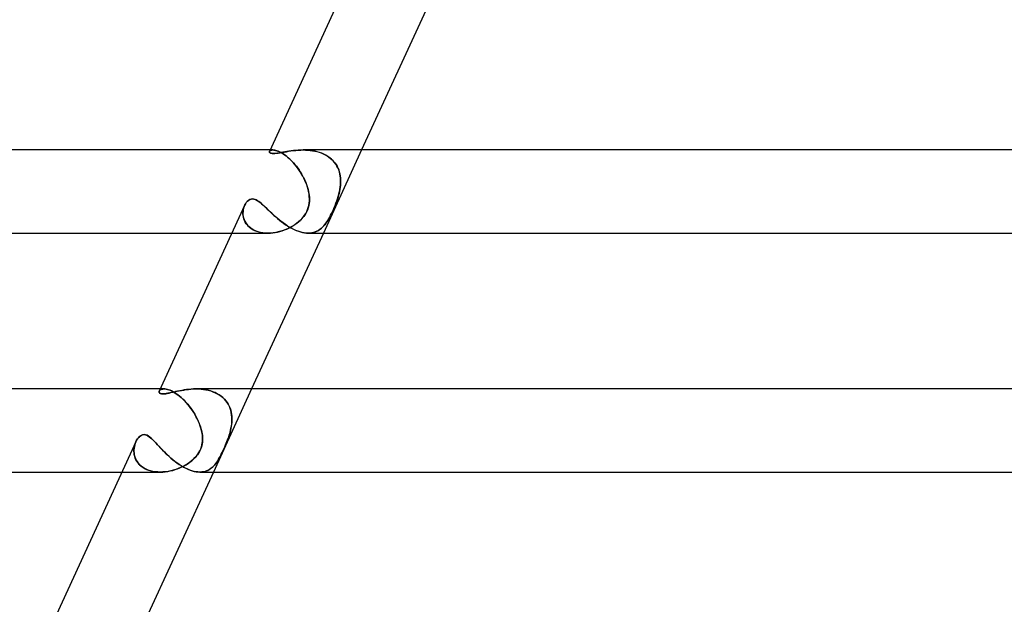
# Model space of a CAD drawing. Header units: millimetres. Extents: x -305 to 305, y -2 to 230.
# Tile 5 of 63: x -254 to -206, y 28 to 56. Entities that reach past the tile are written whole.
import ezdxf

# ---------------------------------------------------------------- set-up
doc = ezdxf.new("R2010")
doc.units = ezdxf.units.MM
doc.layers.add('HIDDEN', color=7, linetype='Continuous')
doc.layers.add('THICK', color=7, linetype='Continuous')

msp = doc.modelspace()

# ---------------------------------------------------------------- linework, layer by layer
at = {"layer": 'HIDDEN'}
for p, q in [((-241.65, 49.919), (-241.644, 49.936)), ((-241.648, 49.9), (-241.65, 49.919)), ((-241.638, 49.882), (-241.648, 49.9)), ((-241.632, 49.954), (-241.644, 49.938)), ((-241.644, 49.936), (-241.632, 49.954)), ((-241.62, 49.866), (-241.638, 49.882)), ((-241.614, 49.969), (-241.632, 49.954)), ((-241.632, 49.954), (-241.614, 49.969)), ((-241.594, 49.851), (-241.62, 49.866)), ((-241.483, 50), (-241.615, 50)), ((-241.59, 49.982), (-241.614, 49.969)), ((-241.614, 49.969), (-241.59, 49.982)), ((-241.557, 49.84), (-241.594, 49.851)), ((-241.56, 49.991), (-241.59, 49.982)), ((-241.59, 49.982), (-241.56, 49.991)), ((-241.524, 49.998), (-241.56, 49.991)), ((-241.56, 49.991), (-241.524, 49.998)), ((-241.51, 49.833), (-241.557, 49.84)), ((-241.483, 50), (-241.524, 49.998)), ((-241.524, 49.998), (-241.483, 50)), ((-241.453, 49.83), (-241.51, 49.833)), ((-241.441, 49.998), (-241.483, 50)), ((-241.483, 50), (-241.442, 49.998)), ((-241.394, 49.832), (-241.453, 49.83)), ((-241.442, 49.998), (-241.396, 49.992)), ((-241.394, 49.992), (-241.441, 49.998)), ((-241.396, 49.992), (-241.347, 49.982)), ((-241.343, 49.981), (-241.394, 49.992)), ((-241.328, 49.838), (-241.394, 49.832)), ((-241.347, 49.982), (-241.295, 49.967)), ((-241.288, 49.965), (-241.343, 49.981)), ((-241.255, 49.847), (-241.328, 49.838)), ((-241.295, 49.967), (-241.239, 49.947)), ((-241.23, 49.944), (-241.288, 49.965)), ((-241.176, 49.859), (-241.255, 49.847)), ((-241.239, 49.947), (-241.179, 49.922)), ((-241.168, 49.917), (-241.23, 49.944)), ((-241.179, 49.922), (-241.117, 49.892)), ((-241.092, 49.873), (-241.176, 49.859)), ((-241.102, 49.884), (-241.168, 49.917)), ((-241.117, 49.892), (-241.052, 49.856)), ((-241.033, 49.845), (-241.102, 49.884)), ((-241.004, 49.889), (-241.092, 49.873)), ((-241.052, 49.856), (-240.984, 49.814)), ((-240.962, 49.799), (-241.033, 49.845)), ((-240.91, 49.906), (-241.004, 49.889)), ((-240.984, 49.814), (-240.915, 49.767)), ((-240.888, 49.748), (-240.962, 49.799)), ((-240.915, 49.767), (-240.845, 49.715)), ((-240.812, 49.923), (-240.91, 49.906)), ((-240.814, 49.69), (-240.888, 49.748)), ((-240.709, 49.94), (-240.812, 49.923)), ((-240.601, 49.956), (-240.709, 49.94)), ((-240.49, 49.97), (-240.601, 49.956)), ((-240.376, 49.982), (-240.49, 49.97)), ((-240.26, 49.992), (-240.376, 49.982)), ((-240.141, 49.998), (-240.26, 49.992)), ((-240.022, 50), (-240.141, 49.998)), ((-239.908, 49.998), (-240.022, 50)), ((-240.021, 50), (-239.91, 49.998)), ((-239.91, 49.998), (-239.799, 49.992)), ((-239.794, 49.992), (-239.908, 49.998)), ((-239.799, 49.992), (-239.689, 49.982)), ((-239.68, 49.981), (-239.794, 49.992)), ((-239.689, 49.982), (-239.579, 49.967)), ((-239.567, 49.965), (-239.68, 49.981)), ((-239.579, 49.967), (-239.47, 49.947)), ((-239.454, 49.944), (-239.567, 49.965)), ((-239.47, 49.947), (-239.363, 49.922)), ((-239.343, 49.917), (-239.454, 49.944)), ((-239.363, 49.922), (-239.259, 49.892)), ((-239.234, 49.884), (-239.343, 49.917)), ((-239.259, 49.892), (-239.156, 49.856)), ((-239.128, 49.845), (-239.234, 49.884)), ((-239.156, 49.856), (-239.056, 49.814)), ((-239.024, 49.799), (-239.128, 49.845)), ((-239.056, 49.814), (-238.961, 49.767)), ((-237.213, 50), (-239.052, 46)), ((-238.926, 49.748), (-239.024, 49.799)), ((-238.961, 49.767), (-238.87, 49.715)), ((-238.832, 49.69), (-238.926, 49.748)), ((-240.845, 49.715), (-240.773, 49.657)), ((-240.738, 49.626), (-240.814, 49.69)), ((-240.773, 49.657), (-240.701, 49.594)), ((-240.661, 49.557), (-240.738, 49.626)), ((-240.701, 49.594), (-240.629, 49.525)), ((-240.584, 49.481), (-240.661, 49.557)), ((-240.629, 49.525), (-240.557, 49.453)), ((-240.509, 49.401), (-240.584, 49.481)), ((-240.557, 49.453), (-240.487, 49.377)), ((-240.435, 49.317), (-240.509, 49.401)), ((-240.487, 49.377), (-240.418, 49.297)), ((-240.363, 49.228), (-240.435, 49.317)), ((-240.418, 49.297), (-240.351, 49.214)), ((-238.87, 49.715), (-238.784, 49.657)), ((-238.744, 49.626), (-238.832, 49.69)), ((-238.784, 49.657), (-238.704, 49.594)), ((-238.662, 49.557), (-238.744, 49.626)), ((-238.704, 49.594), (-238.629, 49.525)), ((-238.586, 49.481), (-238.662, 49.557)), ((-238.629, 49.525), (-238.56, 49.453)), ((-238.517, 49.401), (-238.586, 49.481)), ((-238.56, 49.453), (-238.498, 49.377)), ((-238.456, 49.317), (-238.517, 49.401)), ((-238.498, 49.377), (-238.443, 49.297)), ((-238.402, 49.228), (-238.456, 49.317)), ((-238.443, 49.297), (-238.394, 49.214)), ((-240.293, 49.136), (-240.363, 49.228)), ((-240.351, 49.214), (-240.286, 49.127)), ((-240.225, 49.041), (-240.293, 49.136)), ((-240.286, 49.127), (-240.224, 49.039)), ((-240.16, 48.943), (-240.225, 49.041)), ((-240.224, 49.039), (-240.164, 48.948)), ((-240.164, 48.948), (-240.107, 48.856)), ((-240.099, 48.842), (-240.16, 48.943)), ((-240.107, 48.856), (-240.054, 48.763)), ((-240.042, 48.74), (-240.099, 48.842)), ((-238.355, 49.136), (-238.402, 49.228)), ((-238.394, 49.214), (-238.351, 49.127)), ((-238.316, 49.041), (-238.355, 49.136)), ((-238.351, 49.127), (-238.315, 49.039)), ((-238.284, 48.943), (-238.316, 49.041)), ((-238.315, 49.039), (-238.285, 48.948)), ((-238.285, 48.948), (-238.262, 48.856)), ((-238.259, 48.842), (-238.284, 48.943)), ((-238.262, 48.856), (-238.244, 48.763)), ((-238.24, 48.74), (-238.259, 48.842)), ((-240.054, 48.763), (-240.004, 48.668)), ((-239.988, 48.637), (-240.042, 48.74)), ((-240.004, 48.668), (-239.957, 48.572)), ((-239.938, 48.532), (-239.988, 48.637)), ((-239.957, 48.572), (-239.914, 48.476)), ((-239.893, 48.426), (-239.938, 48.532)), ((-239.914, 48.476), (-239.875, 48.38)), ((-239.853, 48.319), (-239.893, 48.426)), ((-239.875, 48.38), (-239.84, 48.284)), ((-239.817, 48.212), (-239.853, 48.319)), ((-238.244, 48.763), (-238.231, 48.668)), ((-238.241, 48.212), (-238.23, 48.319)), ((-238.229, 48.637), (-238.24, 48.74)), ((-238.225, 48.38), (-238.233, 48.284)), ((-238.231, 48.668), (-238.224, 48.572)), ((-238.23, 48.319), (-238.223, 48.426)), ((-238.223, 48.532), (-238.229, 48.637)), ((-238.223, 48.476), (-238.225, 48.38)), ((-238.224, 48.572), (-238.223, 48.476)), ((-238.223, 48.426), (-238.223, 48.532)), ((-239.84, 48.284), (-239.81, 48.189)), ((-239.787, 48.106), (-239.817, 48.212)), ((-239.81, 48.189), (-239.784, 48.094)), ((-239.762, 48), (-239.787, 48.106)), ((-239.784, 48.094), (-239.762, 48)), ((-239.741, 47.884), (-239.762, 48)), ((-239.762, 48), (-239.745, 47.909)), ((-239.745, 47.909), (-239.732, 47.819)), ((-239.728, 47.769), (-239.741, 47.884)), ((-238.336, 47.769), (-238.304, 47.884)), ((-238.298, 47.909), (-238.322, 47.819)), ((-238.304, 47.884), (-238.277, 48)), ((-238.277, 48), (-238.298, 47.909)), ((-238.277, 48), (-238.257, 48.106)), ((-238.259, 48.094), (-238.277, 48)), ((-238.244, 48.189), (-238.259, 48.094)), ((-238.257, 48.106), (-238.241, 48.212)), ((-238.233, 48.284), (-238.244, 48.189)), ((-242.857, 47.297), (-242.826, 47.365)), ((-242.826, 47.365), (-242.789, 47.429)), ((-242.789, 47.429), (-242.747, 47.487)), ((-242.747, 47.487), (-242.698, 47.539)), ((-242.698, 47.539), (-242.645, 47.582)), ((-242.645, 47.582), (-242.586, 47.615)), ((-242.586, 47.615), (-242.524, 47.635)), ((-242.524, 47.635), (-242.459, 47.642)), ((-242.459, 47.642), (-242.399, 47.637)), ((-242.399, 47.637), (-242.338, 47.621)), ((-242.338, 47.621), (-242.277, 47.595)), ((-242.277, 47.595), (-242.215, 47.561)), ((-242.215, 47.561), (-242.153, 47.519)), ((-242.153, 47.519), (-242.089, 47.47)), ((-242.089, 47.47), (-242.024, 47.416)), ((-242.024, 47.416), (-241.958, 47.357)), ((-239.734, 47.43), (-239.753, 47.323)), ((-239.751, 47.335), (-239.733, 47.439)), ((-239.724, 47.534), (-239.734, 47.43)), ((-239.733, 47.439), (-239.723, 47.546)), ((-239.732, 47.819), (-239.725, 47.729)), ((-239.722, 47.656), (-239.728, 47.769)), ((-239.725, 47.729), (-239.721, 47.634)), ((-239.721, 47.634), (-239.724, 47.534)), ((-239.723, 47.546), (-239.722, 47.656)), ((-238.45, 47.43), (-238.492, 47.323)), ((-238.487, 47.335), (-238.447, 47.439)), ((-238.412, 47.534), (-238.45, 47.43)), ((-238.447, 47.439), (-238.408, 47.546)), ((-238.378, 47.634), (-238.412, 47.534)), ((-238.408, 47.546), (-238.37, 47.656)), ((-238.348, 47.729), (-238.378, 47.634)), ((-238.37, 47.656), (-238.336, 47.769)), ((-238.322, 47.819), (-238.348, 47.729)), ((-242.917, 47.046), (-242.921, 46.967)), ((-242.921, 46.928), (-242.92, 47.007)), ((-242.921, 46.967), (-242.918, 46.888)), ((-242.914, 46.848), (-242.921, 46.928)), ((-242.92, 47.007), (-242.913, 47.084)), ((-242.918, 46.888), (-242.908, 46.807)), ((-242.907, 47.122), (-242.917, 47.046)), ((-242.913, 47.084), (-242.9, 47.158)), ((-242.891, 47.195), (-242.907, 47.122)), ((-242.9, 47.158), (-242.881, 47.229)), ((-242.869, 47.264), (-242.891, 47.195)), ((-242.881, 47.229), (-242.857, 47.297)), ((-242.843, 47.33), (-242.869, 47.264)), ((-241.958, 47.357), (-241.891, 47.295)), ((-241.891, 47.295), (-241.822, 47.229)), ((-241.822, 47.229), (-241.749, 47.159)), ((-241.749, 47.159), (-241.674, 47.086)), ((-241.674, 47.086), (-241.595, 47.011)), ((-241.595, 47.011), (-241.514, 46.934)), ((-241.514, 46.934), (-241.429, 46.855)), ((-239.928, 46.902), (-239.995, 46.806)), ((-239.956, 46.86), (-239.9, 46.949)), ((-239.871, 47.001), (-239.928, 46.902)), ((-239.9, 46.949), (-239.851, 47.041)), ((-239.822, 47.105), (-239.871, 47.001)), ((-239.851, 47.041), (-239.81, 47.136)), ((-239.782, 47.213), (-239.822, 47.105)), ((-239.81, 47.136), (-239.776, 47.234)), ((-239.753, 47.323), (-239.782, 47.213)), ((-239.776, 47.234), (-239.751, 47.335)), ((-238.682, 46.901), (-238.731, 46.805)), ((-238.703, 46.86), (-238.658, 46.949)), ((-238.633, 47.001), (-238.682, 46.901)), ((-238.658, 46.949), (-238.615, 47.041)), ((-238.585, 47.105), (-238.633, 47.001)), ((-238.615, 47.041), (-238.572, 47.136)), ((-238.538, 47.213), (-238.585, 47.105)), ((-238.572, 47.136), (-238.529, 47.234)), ((-238.492, 47.323), (-238.538, 47.213)), ((-238.529, 47.234), (-238.487, 47.335)), ((-242.9, 46.767), (-242.914, 46.848)), ((-242.908, 46.807), (-242.89, 46.727)), ((-242.878, 46.686), (-242.9, 46.767)), ((-242.89, 46.727), (-242.865, 46.648)), ((-242.848, 46.607), (-242.878, 46.686)), ((-242.865, 46.648), (-242.831, 46.571)), ((-242.809, 46.529), (-242.848, 46.607)), ((-242.831, 46.571), (-242.789, 46.496)), ((-242.761, 46.454), (-242.809, 46.529)), ((-242.789, 46.496), (-242.738, 46.423)), ((-242.704, 46.382), (-242.761, 46.454)), ((-242.738, 46.423), (-242.678, 46.354)), ((-241.429, 46.855), (-241.341, 46.777)), ((-241.341, 46.777), (-241.251, 46.699)), ((-241.251, 46.699), (-241.158, 46.623)), ((-241.158, 46.623), (-241.063, 46.548)), ((-241.063, 46.548), (-240.966, 46.475)), ((-240.966, 46.475), (-240.866, 46.405)), ((-240.333, 46.472), (-240.43, 46.403)), ((-240.425, 46.407), (-240.335, 46.471)), ((-240.335, 46.471), (-240.249, 46.54)), ((-240.241, 46.547), (-240.333, 46.472)), ((-240.249, 46.54), (-240.167, 46.614)), ((-240.153, 46.628), (-240.241, 46.547)), ((-240.167, 46.614), (-240.091, 46.692)), ((-240.071, 46.714), (-240.153, 46.628)), ((-240.091, 46.692), (-240.02, 46.774)), ((-239.995, 46.806), (-240.071, 46.714)), ((-240.02, 46.774), (-239.956, 46.86)), ((-238.935, 46.472), (-238.988, 46.403)), ((-238.985, 46.407), (-238.936, 46.471)), ((-238.936, 46.471), (-238.888, 46.54)), ((-238.883, 46.547), (-238.935, 46.472)), ((-238.888, 46.54), (-238.84, 46.614)), ((-238.832, 46.628), (-238.883, 46.547)), ((-238.84, 46.614), (-238.794, 46.692)), ((-238.781, 46.714), (-238.832, 46.628)), ((-238.794, 46.692), (-238.748, 46.774)), ((-238.731, 46.805), (-238.781, 46.714)), ((-238.748, 46.774), (-238.703, 46.86)), ((-243.455, 46), (-241.716, 46)), ((-242.638, 46.314), (-242.704, 46.382)), ((-242.678, 46.354), (-242.611, 46.29)), ((-242.564, 46.252), (-242.638, 46.314)), ((-242.611, 46.29), (-242.536, 46.232)), ((-242.48, 46.195), (-242.564, 46.252)), ((-242.536, 46.232), (-242.453, 46.178)), ((-242.389, 46.144), (-242.48, 46.195)), ((-242.453, 46.178), (-242.362, 46.131)), ((-242.289, 46.1), (-242.389, 46.144)), ((-242.362, 46.131), (-242.265, 46.091)), ((-242.184, 46.064), (-242.289, 46.1)), ((-242.265, 46.091), (-242.162, 46.058)), ((-242.073, 46.036), (-242.184, 46.064)), ((-242.162, 46.058), (-242.055, 46.032)), ((-241.957, 46.016), (-242.073, 46.036)), ((-242.055, 46.032), (-241.944, 46.014)), ((-241.837, 46.004), (-241.957, 46.016)), ((-241.944, 46.014), (-241.83, 46.003)), ((-241.714, 46), (-241.837, 46.004)), ((-241.83, 46.003), (-241.713, 46)), ((-241.592, 46.004), (-241.714, 46)), ((-241.713, 46), (-241.599, 46.003)), ((-241.599, 46.003), (-241.484, 46.013)), ((-241.469, 46.015), (-241.592, 46.004)), ((-241.484, 46.013), (-241.369, 46.03)), ((-241.345, 46.034), (-241.469, 46.015)), ((-241.369, 46.03), (-241.255, 46.052)), ((-241.221, 46.059), (-241.345, 46.034)), ((-241.255, 46.052), (-241.142, 46.079)), ((-241.098, 46.092), (-241.221, 46.059)), ((-241.142, 46.079), (-241.03, 46.113)), ((-240.978, 46.13), (-241.098, 46.092)), ((-241.03, 46.113), (-240.922, 46.151)), ((-240.861, 46.174), (-240.978, 46.13)), ((-240.922, 46.151), (-240.815, 46.193)), ((-240.866, 46.405), (-240.765, 46.339)), ((-240.747, 46.224), (-240.861, 46.174)), ((-240.815, 46.193), (-240.713, 46.241)), ((-240.765, 46.339), (-240.663, 46.277)), ((-240.636, 46.279), (-240.747, 46.224)), ((-240.713, 46.241), (-240.613, 46.292)), ((-240.663, 46.277), (-240.56, 46.221)), ((-240.531, 46.339), (-240.636, 46.279)), ((-240.613, 46.292), (-240.517, 46.347)), ((-240.56, 46.221), (-240.458, 46.17)), ((-240.43, 46.403), (-240.531, 46.339)), ((-240.517, 46.347), (-240.425, 46.407)), ((-240.458, 46.17), (-240.355, 46.125)), ((-240.355, 46.125), (-240.253, 46.087)), ((-240.253, 46.087), (-240.154, 46.055)), ((-240.154, 46.055), (-240.057, 46.031)), ((-240.057, 46.031), (-239.962, 46.014)), ((-239.962, 46.014), (-239.87, 46.003)), ((-239.87, 46.003), (-239.781, 46)), ((-239.692, 46.004), (-239.782, 46)), ((-239.781, 46), (-239.696, 46.003)), ((-239.696, 46.003), (-239.615, 46.013)), ((-239.605, 46.015), (-239.692, 46.004)), ((-239.615, 46.013), (-239.537, 46.03)), ((-239.521, 46.034), (-239.605, 46.015)), ((-239.537, 46.03), (-239.463, 46.052)), ((-239.442, 46.059), (-239.521, 46.034)), ((-239.463, 46.052), (-239.392, 46.079)), ((-239.366, 46.091), (-239.442, 46.059)), ((-239.392, 46.079), (-239.325, 46.113)), ((-239.294, 46.13), (-239.366, 46.091)), ((-239.325, 46.113), (-239.261, 46.151)), ((-239.226, 46.174), (-239.294, 46.13)), ((-239.261, 46.151), (-239.2, 46.193)), ((-239.162, 46.224), (-239.226, 46.174)), ((-239.2, 46.193), (-239.143, 46.241)), ((-239.101, 46.279), (-239.162, 46.224)), ((-239.143, 46.241), (-239.088, 46.292)), ((-239.043, 46.339), (-239.101, 46.279)), ((-239.088, 46.292), (-239.036, 46.347)), ((-238.988, 46.403), (-239.043, 46.339)), ((-239.036, 46.347), (-238.985, 46.407)), ((-246.958, 38.353), (-246.957, 38.377)), ((-246.957, 38.377), (-246.949, 38.4)), ((-246.936, 38.421), (-246.95, 38.399)), ((-246.949, 38.4), (-246.935, 38.423)), ((-246.916, 38.442), (-246.936, 38.421)), ((-246.935, 38.423), (-246.914, 38.443)), ((-246.889, 38.461), (-246.916, 38.442)), ((-246.914, 38.443), (-246.887, 38.462)), ((-246.72, 38.5), (-246.903, 38.5)), ((-246.856, 38.477), (-246.889, 38.461)), ((-246.887, 38.462), (-246.855, 38.477)), ((-246.817, 38.489), (-246.856, 38.477)), ((-246.855, 38.477), (-246.816, 38.489)), ((-246.771, 38.497), (-246.817, 38.489)), ((-246.816, 38.489), (-246.771, 38.497)), ((-246.72, 38.5), (-246.771, 38.497)), ((-246.771, 38.497), (-246.72, 38.5)), ((-246.67, 38.498), (-246.72, 38.5)), ((-246.72, 38.5), (-246.669, 38.498)), ((-246.616, 38.49), (-246.67, 38.498)), ((-246.669, 38.498), (-246.614, 38.49)), ((-246.557, 38.478), (-246.616, 38.49)), ((-246.614, 38.49), (-246.554, 38.477)), ((-246.494, 38.46), (-246.557, 38.478)), ((-246.554, 38.477), (-246.491, 38.459)), ((-246.427, 38.435), (-246.494, 38.46)), ((-246.491, 38.459), (-246.424, 38.434)), ((-246.357, 38.405), (-246.427, 38.435)), ((-246.424, 38.434), (-246.353, 38.403)), ((-246.284, 38.368), (-246.357, 38.405)), ((-246.353, 38.403), (-246.279, 38.365)), ((-246.208, 38.324), (-246.284, 38.368)), ((-246.279, 38.365), (-246.204, 38.321)), ((-246.158, 38.373), (-246.249, 38.352)), ((-246.063, 38.393), (-246.158, 38.373)), ((-245.964, 38.414), (-246.063, 38.393)), ((-245.861, 38.433), (-245.964, 38.414)), ((-245.753, 38.451), (-245.861, 38.433)), ((-245.643, 38.467), (-245.753, 38.451)), ((-245.529, 38.481), (-245.643, 38.467)), ((-245.413, 38.491), (-245.529, 38.481)), ((-245.295, 38.498), (-245.413, 38.491)), ((-245.176, 38.5), (-245.295, 38.498)), ((-245.058, 38.498), (-245.176, 38.5)), ((-245.176, 38.5), (-245.057, 38.498)), ((-244.941, 38.49), (-245.058, 38.498)), ((-245.057, 38.498), (-244.937, 38.49)), ((-244.823, 38.478), (-244.941, 38.49)), ((-244.937, 38.49), (-244.819, 38.477)), ((-244.706, 38.46), (-244.823, 38.478)), ((-244.819, 38.477), (-244.701, 38.459)), ((-244.591, 38.435), (-244.706, 38.46)), ((-244.701, 38.459), (-244.586, 38.434)), ((-244.479, 38.405), (-244.591, 38.435)), ((-244.586, 38.434), (-244.472, 38.403)), ((-244.369, 38.368), (-244.479, 38.405)), ((-244.472, 38.403), (-244.362, 38.365)), ((-244.262, 38.324), (-244.369, 38.368)), ((-244.362, 38.365), (-244.256, 38.321)), ((-242.501, 38.5), (-244.34, 34.5)), ((-246.952, 38.329), (-246.958, 38.353)), ((-246.937, 38.308), (-246.952, 38.329)), ((-246.912, 38.289), (-246.937, 38.308)), ((-246.877, 38.274), (-246.912, 38.289)), ((-246.831, 38.264), (-246.877, 38.274)), ((-246.773, 38.26), (-246.831, 38.264)), ((-246.701, 38.264), (-246.773, 38.26)), ((-246.619, 38.275), (-246.701, 38.264)), ((-246.529, 38.291), (-246.619, 38.275)), ((-246.436, 38.31), (-246.529, 38.291)), ((-246.341, 38.331), (-246.436, 38.31)), ((-246.249, 38.352), (-246.341, 38.331)), ((-246.129, 38.273), (-246.208, 38.324)), ((-246.204, 38.321), (-246.126, 38.271)), ((-246.049, 38.216), (-246.129, 38.273)), ((-246.126, 38.271), (-246.047, 38.214)), ((-245.968, 38.152), (-246.049, 38.216)), ((-246.047, 38.214), (-245.966, 38.151)), ((-245.886, 38.083), (-245.968, 38.152)), ((-245.966, 38.151), (-245.886, 38.082)), ((-245.805, 38.007), (-245.886, 38.083)), ((-245.886, 38.082), (-245.806, 38.008)), ((-245.806, 38.008), (-245.727, 37.93)), ((-245.723, 37.926), (-245.805, 38.007)), ((-245.727, 37.93), (-245.65, 37.847)), ((-245.644, 37.84), (-245.723, 37.926)), ((-244.159, 38.273), (-244.262, 38.324)), ((-244.256, 38.321), (-244.155, 38.271)), ((-244.062, 38.216), (-244.159, 38.273)), ((-244.155, 38.271), (-244.06, 38.215)), ((-243.971, 38.152), (-244.062, 38.216)), ((-244.06, 38.215), (-243.969, 38.151)), ((-243.886, 38.083), (-243.971, 38.152)), ((-243.969, 38.151), (-243.886, 38.082)), ((-243.809, 38.007), (-243.886, 38.083)), ((-243.886, 38.082), (-243.81, 38.009)), ((-243.81, 38.009), (-243.741, 37.93)), ((-243.738, 37.926), (-243.809, 38.007)), ((-243.741, 37.93), (-243.68, 37.847)), ((-243.675, 37.84), (-243.738, 37.926)), ((-245.65, 37.847), (-245.574, 37.76)), ((-245.566, 37.75), (-245.644, 37.84)), ((-245.574, 37.76), (-245.501, 37.67)), ((-245.492, 37.657), (-245.566, 37.75)), ((-245.501, 37.67), (-245.432, 37.577)), ((-245.419, 37.56), (-245.492, 37.657)), ((-245.432, 37.577), (-245.365, 37.482)), ((-245.35, 37.461), (-245.419, 37.56)), ((-245.365, 37.482), (-245.301, 37.385)), ((-245.284, 37.359), (-245.35, 37.461)), ((-243.68, 37.847), (-243.626, 37.76)), ((-243.621, 37.75), (-243.675, 37.84)), ((-243.626, 37.76), (-243.58, 37.67)), ((-243.574, 37.657), (-243.621, 37.75)), ((-243.58, 37.67), (-243.541, 37.577)), ((-243.535, 37.56), (-243.574, 37.657)), ((-243.541, 37.577), (-243.51, 37.482)), ((-243.503, 37.461), (-243.535, 37.56)), ((-243.51, 37.482), (-243.485, 37.386)), ((-243.48, 37.359), (-243.503, 37.461)), ((-245.301, 37.385), (-245.241, 37.287)), ((-245.222, 37.255), (-245.284, 37.359)), ((-245.241, 37.287), (-245.185, 37.188)), ((-245.164, 37.149), (-245.222, 37.255)), ((-245.185, 37.188), (-245.133, 37.088)), ((-245.11, 37.042), (-245.164, 37.149)), ((-245.133, 37.088), (-245.085, 36.989)), ((-245.061, 36.935), (-245.11, 37.042)), ((-245.085, 36.989), (-245.042, 36.889)), ((-243.485, 37.386), (-243.467, 37.287)), ((-243.463, 37.255), (-243.48, 37.359)), ((-243.467, 37.287), (-243.456, 37.188)), ((-243.453, 37.149), (-243.463, 37.255)), ((-243.456, 37.188), (-243.45, 37.088)), ((-243.45, 36.989), (-243.455, 36.889)), ((-243.449, 37.042), (-243.453, 37.149)), ((-243.452, 36.935), (-243.449, 37.042)), ((-243.45, 37.088), (-243.45, 36.989)), ((-245.016, 36.826), (-245.061, 36.935)), ((-245.042, 36.889), (-245.003, 36.791)), ((-244.976, 36.717), (-245.016, 36.826)), ((-245.003, 36.791), (-244.968, 36.693)), ((-244.942, 36.608), (-244.976, 36.717)), ((-244.968, 36.693), (-244.939, 36.596)), ((-244.914, 36.5), (-244.942, 36.608)), ((-244.939, 36.596), (-244.914, 36.5)), ((-244.897, 36.424), (-244.914, 36.5)), ((-244.914, 36.5), (-244.896, 36.418)), ((-243.519, 36.5), (-243.54, 36.418)), ((-243.538, 36.424), (-243.519, 36.5)), ((-243.519, 36.5), (-243.495, 36.608)), ((-243.497, 36.596), (-243.519, 36.5)), ((-243.479, 36.693), (-243.497, 36.596)), ((-243.495, 36.608), (-243.475, 36.717)), ((-243.465, 36.791), (-243.479, 36.693)), ((-243.475, 36.717), (-243.461, 36.826)), ((-243.455, 36.889), (-243.465, 36.791)), ((-243.461, 36.826), (-243.452, 36.935)), ((-248.072, 35.959), (-248.036, 36.029)), ((-248.036, 36.029), (-247.995, 36.093)), ((-247.995, 36.093), (-247.947, 36.155)), ((-247.947, 36.155), (-247.89, 36.212)), ((-247.89, 36.212), (-247.824, 36.259)), ((-247.824, 36.259), (-247.751, 36.29)), ((-247.751, 36.29), (-247.675, 36.3)), ((-247.675, 36.3), (-247.613, 36.294)), ((-247.613, 36.294), (-247.551, 36.274)), ((-247.551, 36.274), (-247.489, 36.244)), ((-247.489, 36.244), (-247.428, 36.203)), ((-247.428, 36.203), (-247.366, 36.155)), ((-247.366, 36.155), (-247.304, 36.099)), ((-247.304, 36.099), (-247.24, 36.038)), ((-247.24, 36.038), (-247.175, 35.972)), ((-244.883, 36.349), (-244.897, 36.424)), ((-244.896, 36.418), (-244.882, 36.336)), ((-244.873, 36.274), (-244.883, 36.349)), ((-244.882, 36.336), (-244.871, 36.255)), ((-244.866, 36.2), (-244.873, 36.274)), ((-244.871, 36.255), (-244.864, 36.174)), ((-244.864, 36.014), (-244.87, 35.935)), ((-244.862, 36.127), (-244.866, 36.2)), ((-244.866, 35.976), (-244.862, 36.054)), ((-244.864, 36.174), (-244.862, 36.093)), ((-244.862, 36.093), (-244.864, 36.014)), ((-244.862, 36.054), (-244.862, 36.127)), ((-243.674, 36.014), (-243.705, 35.935)), ((-243.689, 35.976), (-243.659, 36.054)), ((-243.644, 36.093), (-243.674, 36.014)), ((-243.659, 36.054), (-243.632, 36.127)), ((-243.616, 36.174), (-243.644, 36.093)), ((-243.632, 36.127), (-243.607, 36.2)), ((-243.588, 36.255), (-243.616, 36.174)), ((-243.607, 36.2), (-243.582, 36.274)), ((-243.563, 36.336), (-243.588, 36.255)), ((-243.582, 36.274), (-243.559, 36.349)), ((-243.54, 36.418), (-243.563, 36.336)), ((-243.559, 36.349), (-243.538, 36.424)), ((-248.165, 35.505), (-248.164, 35.588)), ((-248.164, 35.576), (-248.165, 35.493)), ((-248.164, 35.588), (-248.156, 35.668)), ((-248.157, 35.657), (-248.164, 35.576)), ((-248.144, 35.736), (-248.157, 35.657)), ((-248.156, 35.668), (-248.142, 35.746)), ((-248.126, 35.813), (-248.144, 35.736)), ((-248.142, 35.746), (-248.123, 35.82)), ((-248.102, 35.886), (-248.126, 35.813)), ((-248.123, 35.82), (-248.1, 35.892)), ((-248.073, 35.955), (-248.102, 35.886)), ((-248.1, 35.892), (-248.072, 35.959)), ((-247.175, 35.972), (-247.11, 35.902)), ((-247.11, 35.902), (-247.042, 35.829)), ((-247.042, 35.829), (-246.971, 35.753)), ((-246.971, 35.753), (-246.897, 35.674)), ((-246.897, 35.674), (-246.82, 35.592)), ((-246.82, 35.592), (-246.739, 35.508)), ((-245.038, 35.44), (-244.989, 35.528)), ((-244.976, 35.556), (-245.013, 35.483)), ((-244.989, 35.528), (-244.948, 35.62)), ((-244.944, 35.629), (-244.976, 35.556)), ((-244.948, 35.62), (-244.915, 35.714)), ((-244.918, 35.704), (-244.944, 35.629)), ((-244.897, 35.78), (-244.918, 35.704)), ((-244.915, 35.714), (-244.891, 35.805)), ((-244.881, 35.857), (-244.897, 35.78)), ((-244.891, 35.805), (-244.876, 35.893)), ((-244.87, 35.935), (-244.881, 35.857)), ((-244.876, 35.893), (-244.866, 35.976)), ((-243.923, 35.44), (-243.882, 35.528)), ((-243.869, 35.555), (-243.903, 35.483)), ((-243.882, 35.528), (-243.84, 35.62)), ((-243.835, 35.629), (-243.869, 35.555)), ((-243.84, 35.62), (-243.798, 35.714)), ((-243.802, 35.704), (-243.835, 35.629)), ((-243.769, 35.78), (-243.802, 35.704)), ((-243.798, 35.714), (-243.759, 35.805)), ((-243.737, 35.857), (-243.769, 35.78)), ((-243.759, 35.805), (-243.722, 35.893)), ((-243.705, 35.935), (-243.737, 35.857)), ((-243.722, 35.893), (-243.689, 35.976)), ((-248.16, 35.423), (-248.165, 35.505)), ((-248.165, 35.493), (-248.159, 35.409)), ((-248.148, 35.34), (-248.16, 35.423)), ((-248.159, 35.409), (-248.145, 35.324)), ((-248.128, 35.257), (-248.148, 35.34)), ((-248.145, 35.324), (-248.123, 35.241)), ((-248.1, 35.175), (-248.128, 35.257)), ((-248.123, 35.241), (-248.094, 35.159)), ((-248.065, 35.095), (-248.1, 35.175)), ((-248.094, 35.159), (-248.056, 35.078)), ((-248.02, 35.017), (-248.065, 35.095)), ((-248.056, 35.078), (-248.01, 35.001)), ((-246.739, 35.508), (-246.655, 35.423)), ((-246.655, 35.423), (-246.567, 35.338)), ((-246.567, 35.338), (-246.476, 35.253)), ((-246.476, 35.253), (-246.383, 35.17)), ((-246.383, 35.17), (-246.286, 35.089)), ((-246.286, 35.089), (-246.188, 35.01)), ((-245.315, 35.106), (-245.403, 35.031)), ((-245.384, 35.047), (-245.303, 35.118)), ((-245.236, 35.184), (-245.315, 35.106)), ((-245.303, 35.118), (-245.227, 35.194)), ((-245.167, 35.26), (-245.236, 35.184)), ((-245.227, 35.194), (-245.157, 35.273)), ((-245.107, 35.336), (-245.167, 35.26)), ((-245.157, 35.273), (-245.093, 35.355)), ((-245.056, 35.41), (-245.107, 35.336)), ((-245.093, 35.355), (-245.038, 35.44)), ((-245.013, 35.483), (-245.056, 35.41)), ((-244.098, 35.106), (-244.144, 35.031)), ((-244.134, 35.046), (-244.091, 35.118)), ((-244.054, 35.184), (-244.098, 35.106)), ((-244.091, 35.118), (-244.049, 35.194)), ((-244.013, 35.26), (-244.054, 35.184)), ((-244.049, 35.194), (-244.007, 35.273)), ((-243.974, 35.336), (-244.013, 35.26)), ((-244.007, 35.273), (-243.965, 35.355)), ((-243.938, 35.41), (-243.974, 35.336)), ((-243.965, 35.355), (-243.923, 35.44)), ((-243.903, 35.483), (-243.938, 35.41)), ((-247.968, 34.943), (-248.02, 35.017)), ((-248.01, 35.001), (-247.955, 34.927)), ((-247.906, 34.872), (-247.968, 34.943)), ((-247.955, 34.927), (-247.892, 34.856)), ((-247.836, 34.805), (-247.906, 34.872)), ((-247.892, 34.856), (-247.82, 34.791)), ((-247.758, 34.743), (-247.836, 34.805)), ((-247.82, 34.791), (-247.741, 34.732)), ((-247.671, 34.687), (-247.758, 34.743)), ((-247.741, 34.732), (-247.654, 34.678)), ((-247.577, 34.638), (-247.671, 34.687)), ((-247.654, 34.678), (-247.56, 34.631)), ((-247.476, 34.596), (-247.577, 34.638)), ((-247.56, 34.631), (-247.46, 34.59)), ((-247.369, 34.562), (-247.476, 34.596)), ((-247.46, 34.59), (-247.355, 34.558)), ((-246.417, 34.554), (-246.299, 34.583)), ((-246.274, 34.589), (-246.397, 34.558)), ((-246.299, 34.583), (-246.183, 34.617)), ((-246.153, 34.627), (-246.274, 34.589)), ((-246.188, 35.01), (-246.087, 34.935)), ((-246.183, 34.617), (-246.07, 34.656)), ((-246.034, 34.67), (-246.153, 34.627)), ((-246.087, 34.935), (-245.984, 34.863)), ((-246.07, 34.656), (-245.96, 34.7)), ((-245.918, 34.718), (-246.034, 34.67)), ((-245.984, 34.863), (-245.88, 34.797)), ((-245.96, 34.7), (-245.854, 34.748)), ((-245.806, 34.772), (-245.918, 34.718)), ((-245.88, 34.797), (-245.776, 34.736)), ((-245.854, 34.748), (-245.752, 34.8)), ((-245.698, 34.83), (-245.806, 34.772)), ((-245.776, 34.736), (-245.672, 34.682)), ((-245.752, 34.8), (-245.655, 34.856)), ((-245.594, 34.893), (-245.698, 34.83)), ((-245.672, 34.682), (-245.568, 34.633)), ((-245.655, 34.856), (-245.561, 34.915)), ((-245.496, 34.96), (-245.594, 34.893)), ((-245.568, 34.633), (-245.466, 34.592)), ((-245.561, 34.915), (-245.47, 34.979)), ((-245.403, 35.031), (-245.496, 34.96)), ((-245.47, 34.979), (-245.384, 35.047)), ((-245.466, 34.592), (-245.365, 34.559)), ((-244.678, 34.554), (-244.609, 34.583)), ((-244.595, 34.589), (-244.667, 34.558)), ((-244.609, 34.583), (-244.544, 34.617)), ((-244.528, 34.627), (-244.595, 34.589)), ((-244.544, 34.617), (-244.483, 34.656)), ((-244.464, 34.67), (-244.528, 34.627)), ((-244.483, 34.656), (-244.425, 34.7)), ((-244.403, 34.718), (-244.464, 34.67)), ((-244.425, 34.7), (-244.371, 34.748)), ((-244.346, 34.772), (-244.403, 34.718)), ((-244.371, 34.748), (-244.319, 34.8)), ((-244.292, 34.83), (-244.346, 34.772)), ((-244.319, 34.8), (-244.27, 34.856)), ((-244.24, 34.893), (-244.292, 34.83)), ((-244.27, 34.856), (-244.224, 34.915)), ((-244.191, 34.96), (-244.24, 34.893)), ((-244.224, 34.915), (-244.178, 34.979)), ((-244.144, 35.031), (-244.191, 34.96)), ((-244.178, 34.979), (-244.134, 35.046)), ((-248.743, 34.5), (-246.898, 34.5)), ((-247.256, 34.534), (-247.369, 34.562)), ((-247.355, 34.558), (-247.246, 34.532)), ((-247.14, 34.515), (-247.256, 34.534)), ((-247.246, 34.532), (-247.132, 34.514)), ((-247.02, 34.504), (-247.14, 34.515)), ((-247.132, 34.514), (-247.016, 34.504)), ((-246.898, 34.5), (-247.02, 34.504)), ((-247.016, 34.504), (-246.898, 34.5)), ((-246.773, 34.504), (-246.898, 34.5)), ((-246.898, 34.5), (-246.778, 34.503)), ((-246.778, 34.503), (-246.658, 34.514)), ((-246.648, 34.515), (-246.773, 34.504)), ((-246.658, 34.514), (-246.537, 34.531)), ((-246.522, 34.533), (-246.648, 34.515)), ((-246.537, 34.531), (-246.417, 34.554)), ((-246.397, 34.558), (-246.522, 34.533)), ((-245.365, 34.559), (-245.268, 34.533)), ((-245.268, 34.533), (-245.173, 34.515)), ((-245.173, 34.515), (-245.081, 34.504)), ((-245.081, 34.504), (-244.993, 34.5)), ((-244.905, 34.504), (-244.993, 34.5)), ((-244.993, 34.5), (-244.909, 34.503)), ((-244.909, 34.503), (-244.828, 34.514)), ((-244.822, 34.515), (-244.905, 34.504)), ((-244.828, 34.514), (-244.751, 34.531)), ((-244.742, 34.533), (-244.822, 34.515)), ((-244.751, 34.531), (-244.678, 34.554)), ((-244.667, 34.558), (-244.742, 34.533))]:
    msp.add_line(p, q, dxfattribs=at)
at = {"layer": 'THICK'}
for p, q in [((-237.606, 58.718), (-241.645, 49.935)), ((-233.764, 57.5), (-237.213, 50)), ((-241.615, 50), (-278, 50)), ((-241.644, 49.938), (-241.65, 49.919)), ((-241.65, 49.919), (-241.647, 49.9)), ((-241.647, 49.9), (-241.638, 49.882)), ((-241.638, 49.882), (-241.619, 49.865)), ((-241.619, 49.865), (-241.592, 49.851)), ((-241.592, 49.851), (-241.556, 49.84)), ((-241.556, 49.84), (-241.509, 49.833)), ((-241.509, 49.833), (-241.453, 49.83)), ((-241.453, 49.83), (-241.385, 49.833)), ((-241.385, 49.833), (-241.308, 49.84)), ((-241.308, 49.84), (-241.224, 49.852)), ((-241.224, 49.852), (-241.134, 49.866)), ((-241.134, 49.866), (-241.038, 49.883)), ((-241.038, 49.883), (-240.937, 49.901)), ((-240.937, 49.901), (-240.832, 49.919)), ((-240.832, 49.919), (-240.723, 49.937)), ((-240.723, 49.937), (-240.611, 49.954)), ((-240.611, 49.954), (-240.497, 49.969)), ((-240.497, 49.969), (-240.381, 49.982)), ((-240.381, 49.982), (-240.262, 49.992)), ((-240.262, 49.992), (-240.142, 49.998)), ((-240.142, 49.998), (-240.021, 50)), ((-1.462, 50), (-240.021, 50)), ((-242.805, 47.402), (-242.843, 47.33)), ((-242.761, 47.469), (-242.805, 47.402)), ((-242.711, 47.526), (-242.761, 47.469)), ((-242.655, 47.575), (-242.711, 47.526)), ((-242.595, 47.611), (-242.655, 47.575)), ((-242.529, 47.634), (-242.595, 47.611)), ((-242.459, 47.642), (-242.529, 47.634)), ((-242.4, 47.637), (-242.459, 47.642)), ((-242.34, 47.621), (-242.4, 47.637)), ((-242.278, 47.596), (-242.34, 47.621)), ((-242.217, 47.561), (-242.278, 47.596)), ((-242.154, 47.52), (-242.217, 47.561)), ((-242.092, 47.473), (-242.154, 47.52)), ((-242.029, 47.42), (-242.092, 47.473)), ((-241.966, 47.364), (-242.029, 47.42)), ((-241.901, 47.304), (-241.966, 47.364)), ((-242.841, 47.334), (-246.95, 38.398)), ((-241.833, 47.24), (-241.901, 47.304)), ((-241.763, 47.172), (-241.833, 47.24)), ((-241.69, 47.102), (-241.763, 47.172)), ((-241.613, 47.028), (-241.69, 47.102)), ((-241.534, 46.953), (-241.613, 47.028)), ((-241.451, 46.876), (-241.534, 46.953)), ((-241.365, 46.798), (-241.451, 46.876)), ((-241.276, 46.72), (-241.365, 46.798)), ((-241.184, 46.644), (-241.276, 46.72)), ((-241.09, 46.568), (-241.184, 46.644)), ((-240.993, 46.495), (-241.09, 46.568)), ((-240.893, 46.423), (-240.993, 46.495)), ((-240.791, 46.356), (-240.893, 46.423)), ((-278, 46), (-243.455, 46)), ((-239.052, 46), (-242.501, 38.5)), ((-240.689, 46.292), (-240.791, 46.356)), ((-240.585, 46.234), (-240.689, 46.292)), ((-240.48, 46.181), (-240.585, 46.234)), ((-240.375, 46.133), (-240.48, 46.181)), ((-240.271, 46.093), (-240.375, 46.133)), ((-240.169, 46.06), (-240.271, 46.093)), ((-240.069, 46.034), (-240.169, 46.06)), ((-239.97, 46.015), (-240.069, 46.034)), ((-239.875, 46.004), (-239.97, 46.015)), ((-239.782, 46), (-239.875, 46.004)), ((-239.783, 46), (-2, 46)), ((-246.903, 38.5), (-284, 38.5)), ((-246.95, 38.399), (-246.958, 38.375)), ((-246.958, 38.375), (-246.958, 38.35)), ((-246.288, 38.343), (-246.19, 38.366)), ((-246.19, 38.366), (-246.089, 38.388)), ((-246.089, 38.388), (-245.985, 38.41)), ((-245.985, 38.41), (-245.879, 38.43)), ((-245.879, 38.43), (-245.769, 38.449)), ((-245.769, 38.449), (-245.655, 38.466)), ((-245.655, 38.466), (-245.539, 38.48)), ((-245.539, 38.48), (-245.42, 38.491)), ((-245.42, 38.491), (-245.299, 38.498)), ((-245.299, 38.498), (-245.176, 38.5)), ((-1.545, 38.5), (-245.175, 38.5)), ((-246.958, 38.35), (-246.949, 38.325)), ((-246.949, 38.325), (-246.929, 38.301)), ((-246.929, 38.301), (-246.895, 38.28)), ((-246.895, 38.28), (-246.843, 38.266)), ((-246.843, 38.266), (-246.773, 38.26)), ((-246.773, 38.26), (-246.709, 38.263)), ((-246.709, 38.263), (-246.637, 38.272)), ((-246.637, 38.272), (-246.558, 38.285)), ((-246.558, 38.285), (-246.473, 38.302)), ((-246.473, 38.302), (-246.383, 38.322)), ((-246.383, 38.322), (-246.288, 38.343)), ((-248.033, 36.034), (-248.073, 35.955)), ((-247.987, 36.106), (-248.033, 36.034)), ((-247.934, 36.17), (-247.987, 36.106)), ((-247.876, 36.223), (-247.934, 36.17)), ((-247.813, 36.265), (-247.876, 36.223)), ((-247.746, 36.291), (-247.813, 36.265)), ((-247.675, 36.3), (-247.746, 36.291)), ((-247.606, 36.292), (-247.675, 36.3)), ((-247.535, 36.268), (-247.606, 36.292)), ((-247.467, 36.23), (-247.535, 36.268)), ((-247.401, 36.184), (-247.467, 36.23)), ((-247.338, 36.131), (-247.401, 36.184)), ((-247.279, 36.076), (-247.338, 36.131)), ((-247.221, 36.018), (-247.279, 36.076)), ((-247.16, 35.956), (-247.221, 36.018)), ((-248.072, 35.959), (-252.261, 26.849)), ((-247.097, 35.889), (-247.16, 35.956)), ((-247.031, 35.817), (-247.097, 35.889)), ((-246.961, 35.743), (-247.031, 35.817)), ((-246.889, 35.665), (-246.961, 35.743)), ((-246.813, 35.585), (-246.889, 35.665)), ((-246.734, 35.503), (-246.813, 35.585)), ((-246.651, 35.42), (-246.734, 35.503)), ((-246.566, 35.337), (-246.651, 35.42)), ((-246.477, 35.255), (-246.566, 35.337)), ((-246.386, 35.173), (-246.477, 35.255)), ((-246.292, 35.093), (-246.386, 35.173)), ((-246.195, 35.016), (-246.292, 35.093)), ((-246.095, 34.941), (-246.195, 35.016)), ((-245.994, 34.87), (-246.095, 34.941)), ((-245.892, 34.804), (-245.994, 34.87)), ((-245.787, 34.742), (-245.892, 34.804)), ((-245.682, 34.687), (-245.787, 34.742)), ((-245.579, 34.638), (-245.682, 34.687)), ((-245.476, 34.596), (-245.579, 34.638)), ((-245.374, 34.561), (-245.476, 34.596)), ((-284, 34.5), (-248.743, 34.5)), ((-244.34, 34.5), (-247.789, 27)), ((-245.274, 34.534), (-245.374, 34.561)), ((-245.177, 34.515), (-245.274, 34.534)), ((-245.083, 34.504), (-245.177, 34.515)), ((-244.993, 34.5), (-245.083, 34.504)), ((-244.993, 34.5), (-2, 34.5))]:
    msp.add_line(p, q, dxfattribs=at)

doc.saveas('drawing.dxf')
